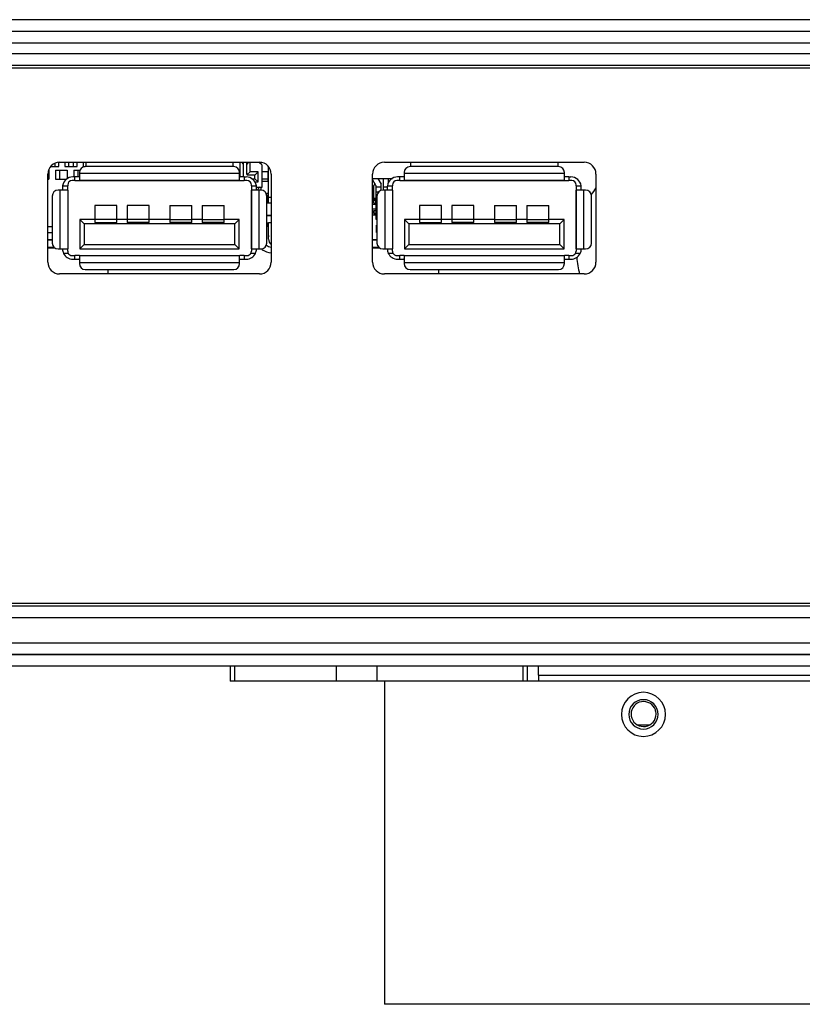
# Model space of a CAD drawing. Header units: millimetres. Extents: x 0 to 1524, y 0 to 1016.
# Tile 210 of 256: x 597 to 650, y 869 to 936. Entities that reach past the tile are written whole.
import ezdxf

# ---------------------------------------------------------------- set-up
doc = ezdxf.new("R2010")
doc.units = ezdxf.units.MM
doc.header["$LTSCALE"] = 83.82
doc.layers.get('0').update_dxf_attribs({"linetype": 'CONTINUOUS'})
doc.layers.add('02___PRT_ALL_AXES', color=7, linetype='CONTINUOUS')

msp = doc.modelspace()

# ---------------------------------------------------------------- linework, layer by layer
at = {"color": 7, "linetype": 'CONTINUOUS'}
for p, q in [((974.594, 935.938), (546.194, 935.938)), ((974.394, 935.138), (546.394, 935.138)), ((974.394, 935.138), (546.394, 935.138)), ((974.394, 935.138), (546.394, 935.138)), ((974.394, 934.338), (546.394, 934.338)), ((554.394, 933.638), (966.394, 933.638)), ((554.594, 932.838), (966.194, 932.838)), ((966.194, 932.638), (554.594, 932.638)), ((599.179, 926.172), (599.179, 925.938)), ((599.444, 925.938), (599.444, 926.229)), ((599.494, 926.238), (613.094, 926.238)), ((599.844, 926.238), (599.844, 925.938)), ((600.109, 926.238), (600.109, 925.938)), ((600.429, 926.238), (600.429, 925.938)), ((600.694, 925.938), (600.694, 926.238)), ((601.089, 926.238), (601.089, 925.938)), ((601.294, 925.938), (601.294, 926.238)), ((611.294, 926.238), (611.294, 925.938)), ((611.769, 926.238), (611.769, 925.242)), ((611.869, 926.238), (611.989, 926.118)), ((611.989, 926.238), (611.989, 926.118)), ((611.989, 926.118), (611.989, 925.318)), ((612.239, 926.118), (612.239, 926.238)), ((612.359, 926.238), (612.239, 926.118)), ((612.239, 925.418), (612.239, 926.118)), ((612.459, 925.588), (612.459, 926.238)), ((613.269, 926.038), (613.082, 926.226)), ((613.194, 926.219), (613.194, 926.113)), ((613.269, 924.538), (613.269, 926.038)), ((613.694, 925.953), (613.694, 925.618)), ((621.594, 926.238), (635.194, 926.238)), ((623.394, 925.938), (623.394, 926.238)), ((633.394, 926.238), (633.394, 925.938)), ((598.694, 919.438), (598.694, 925.438)), ((598.769, 925.688), (598.769, 925.088)), ((598.885, 925.938), (599.444, 925.938)), ((599.219, 925.688), (600.019, 925.688)), ((599.219, 925.688), (599.219, 925.088)), ((599.519, 925.088), (599.519, 925.688)), ((599.844, 925.938), (600.694, 925.938)), ((600.019, 925.688), (600.019, 925.124)), ((600.469, 925.688), (600.875, 925.688)), ((600.469, 925.688), (600.469, 925.238)), ((600.769, 925.238), (600.769, 925.688)), ((600.842, 925.538), (600.842, 925.488)), ((600.842, 925.488), (600.842, 925.279)), ((600.842, 925.488), (611.747, 925.488)), ((600.842, 925.279), (600.842, 925.238)), ((601.089, 925.938), (601.242, 925.938)), ((611.347, 925.938), (601.242, 925.938)), ((611.747, 925.488), (611.747, 925.538)), ((611.747, 925.279), (611.747, 925.488)), ((611.747, 925.238), (611.747, 925.279)), ((611.989, 925.318), (611.989, 925.238)), ((612.264, 925.393), (612.254, 925.383)), ((612.459, 925.588), (612.264, 925.393)), ((612.789, 925.368), (612.289, 925.368)), ((613.009, 925.588), (612.459, 925.588)), ((613.009, 925.588), (612.789, 925.368)), ((612.789, 925.118), (612.789, 925.368)), ((613.009, 924.898), (613.009, 925.588)), ((613.269, 925.618), (613.694, 925.618)), ((613.694, 925.118), (613.694, 925.618)), ((613.719, 923.863), (613.719, 925.915)), ((613.894, 925.438), (613.894, 919.438)), ((620.794, 919.438), (620.794, 925.438)), ((622.942, 925.538), (622.942, 925.488)), ((622.942, 925.488), (622.942, 925.279)), ((622.942, 925.488), (633.847, 925.488)), ((622.942, 925.279), (622.942, 925.238)), ((633.447, 925.938), (623.342, 925.938)), ((633.847, 925.488), (633.847, 925.538)), ((633.847, 925.279), (633.847, 925.488)), ((633.847, 925.238), (633.847, 925.279)), ((635.994, 925.438), (635.994, 919.438)), ((598.694, 925.088), (598.769, 925.088)), ((599.219, 925.088), (599.967, 925.088)), ((599.702, 924.638), (600.044, 924.638)), ((600.044, 924.688), (600.044, 924.638)), ((600.044, 924.356), (600.044, 924.638)), ((600.542, 924.988), (600.344, 924.988)), ((600.542, 925.238), (600.394, 925.238)), ((600.802, 925.238), (600.542, 925.238)), ((600.542, 924.988), (600.542, 925.238)), ((600.542, 924.988), (600.825, 924.988)), ((600.842, 925.238), (600.842, 925.228)), ((600.842, 925.228), (600.842, 924.999)), ((600.842, 924.988), (611.747, 924.988)), ((611.747, 924.988), (600.842, 924.988)), ((611.747, 925.228), (611.747, 925.238)), ((611.747, 924.999), (611.747, 925.228)), ((611.764, 924.988), (612.047, 924.988)), ((612.047, 925.238), (611.787, 925.238)), ((612.047, 925.238), (612.194, 925.238)), ((612.047, 925.238), (612.047, 924.988)), ((612.244, 924.988), (612.047, 924.988)), ((612.544, 924.638), (612.544, 924.688)), ((612.544, 924.638), (612.544, 924.356)), ((612.544, 924.638), (612.887, 924.638)), ((612.578, 925.118), (612.789, 925.118)), ((613.009, 924.898), (612.789, 925.118)), ((612.79, 924.898), (613.009, 924.898)), ((613.269, 925.118), (613.694, 925.118)), ((613.694, 924.918), (613.269, 924.918)), ((613.694, 924.918), (613.694, 925.118)), ((613.694, 924.918), (613.694, 924.143)), ((620.794, 925.138), (622.141, 925.138)), ((621.019, 924.663), (620.794, 925.053)), ((620.944, 924.793), (620.869, 924.663)), ((620.869, 923.863), (620.869, 924.663)), ((621.019, 924.663), (621.019, 924.562)), ((621.149, 925.138), (621.369, 924.757)), ((621.369, 924.562), (621.369, 924.757)), ((621.519, 925.138), (621.519, 924.563)), ((621.802, 924.638), (622.144, 924.638)), ((621.869, 924.844), (621.869, 925.138)), ((622.144, 924.688), (622.144, 924.638)), ((622.144, 924.356), (622.144, 924.638)), ((622.642, 924.988), (622.444, 924.988)), ((622.642, 925.238), (622.494, 925.238)), ((622.902, 925.238), (622.642, 925.238)), ((622.642, 924.988), (622.642, 925.238)), ((622.642, 924.988), (622.925, 924.988)), ((622.942, 925.238), (622.942, 925.228)), ((622.942, 925.228), (622.942, 924.999)), ((622.942, 924.988), (633.847, 924.988)), ((633.847, 924.988), (622.942, 924.988)), ((633.847, 925.228), (633.847, 925.238)), ((633.847, 924.999), (633.847, 925.228)), ((633.864, 924.988), (634.147, 924.988)), ((634.147, 925.238), (633.887, 925.238)), ((634.147, 925.238), (634.294, 925.238)), ((634.147, 925.238), (634.147, 924.988)), ((634.344, 924.988), (634.147, 924.988)), ((634.644, 924.638), (634.644, 924.688)), ((634.644, 924.638), (634.644, 924.356)), ((634.644, 924.638), (634.987, 924.638)), ((598.994, 923.938), (598.994, 920.738)), ((599.544, 924.338), (599.394, 924.338)), ((599.68, 924.338), (599.544, 924.338)), ((599.544, 920.338), (599.544, 924.338)), ((599.694, 924.338), (599.68, 924.338)), ((599.694, 924.538), (599.694, 924.338)), ((600.034, 924.338), (599.694, 924.338)), ((600.044, 924.338), (600.044, 920.338)), ((612.544, 924.338), (612.544, 920.338)), ((612.544, 920.338), (612.544, 924.338)), ((612.894, 924.338), (612.554, 924.338)), ((612.894, 924.538), (613.269, 924.538)), ((612.894, 924.338), (612.894, 924.538)), ((612.909, 924.338), (612.894, 924.338)), ((613.044, 924.338), (612.909, 924.338)), ((613.194, 924.338), (613.044, 924.338)), ((613.044, 924.338), (613.044, 920.338)), ((613.194, 924.538), (613.194, 924.338)), ((613.537, 924.143), (613.694, 924.143)), ((613.694, 923.943), (613.594, 923.943)), ((613.594, 920.738), (613.594, 923.938)), ((613.694, 923.943), (613.694, 924.143)), ((613.694, 923.443), (613.694, 923.943)), ((621.019, 924.562), (621.019, 924.2)), ((621.019, 924.562), (621.369, 924.562)), ((621.019, 924.2), (621.019, 922.801)), ((621.195, 924.2), (621.019, 924.2)), ((621.094, 923.938), (621.094, 920.738)), ((621.369, 924.316), (621.369, 924.562)), ((621.644, 924.338), (621.494, 924.338)), ((621.519, 924.563), (621.519, 924.338)), ((621.519, 924.563), (621.795, 924.563)), ((621.78, 924.338), (621.644, 924.338)), ((621.644, 920.338), (621.644, 924.338)), ((621.794, 924.338), (621.78, 924.338)), ((621.794, 924.538), (621.794, 924.338)), ((622.134, 924.338), (621.794, 924.338)), ((622.144, 924.338), (622.144, 920.338)), ((634.644, 924.338), (634.644, 920.338)), ((634.644, 920.338), (634.644, 924.338)), ((634.994, 924.338), (634.654, 924.338)), ((634.994, 924.338), (634.994, 924.538)), ((635.009, 924.338), (634.994, 924.338)), ((635.144, 924.338), (635.009, 924.338)), ((635.294, 924.338), (635.144, 924.338)), ((635.144, 924.338), (635.144, 920.338)), ((635.694, 920.738), (635.694, 923.938)), ((601.894, 923.293), (601.894, 923.09)), ((603.394, 923.293), (601.894, 923.293)), ((603.394, 923.09), (603.394, 923.293)), ((604.094, 923.293), (604.094, 923.09)), ((605.594, 923.293), (604.094, 923.293)), ((605.594, 923.09), (605.594, 923.293)), ((606.994, 923.293), (608.494, 923.293)), ((606.994, 923.293), (606.994, 923.09)), ((608.494, 923.09), (608.494, 923.293)), ((609.194, 923.293), (610.694, 923.293)), ((609.194, 923.293), (609.194, 923.09)), ((610.694, 923.09), (610.694, 923.293)), ((613.694, 923.443), (613.594, 923.443)), ((613.894, 923.443), (613.694, 923.443)), ((613.719, 923.443), (613.719, 923.863)), ((613.719, 923.863), (613.894, 923.863)), ((620.794, 923.863), (620.869, 923.863)), ((621.019, 923.363), (620.794, 923.363)), ((620.869, 923.663), (620.869, 923.863)), ((620.869, 923.793), (621.019, 923.793)), ((621.014, 923.693), (620.869, 923.693)), ((620.869, 923.463), (620.869, 923.663)), ((620.869, 923.663), (620.969, 923.663)), ((620.869, 923.463), (620.999, 923.463)), ((620.969, 923.663), (620.999, 923.663)), ((620.999, 923.663), (620.999, 923.463)), ((620.999, 923.463), (621.014, 923.463)), ((621.014, 923.663), (621.004, 923.663)), ((621.004, 923.663), (621.004, 923.463)), ((621.019, 923.698), (621.014, 923.693)), ((621.014, 923.463), (621.014, 923.693)), ((621.019, 923.458), (621.014, 923.463)), ((623.994, 923.293), (623.994, 923.09)), ((625.494, 923.293), (623.994, 923.293)), ((625.494, 923.09), (625.494, 923.293)), ((626.194, 923.293), (626.194, 923.09)), ((627.694, 923.293), (626.194, 923.293)), ((627.694, 923.09), (627.694, 923.293)), ((629.094, 923.293), (630.594, 923.293)), ((629.094, 923.293), (629.094, 923.09)), ((630.594, 923.09), (630.594, 923.293)), ((631.294, 923.293), (632.794, 923.293)), ((631.294, 923.293), (631.294, 923.09)), ((632.794, 923.09), (632.794, 923.293)), ((601.894, 923.09), (601.894, 922.338)), ((603.394, 922.338), (603.394, 923.09)), ((604.094, 923.09), (604.094, 922.338)), ((605.594, 922.338), (605.594, 923.09)), ((606.994, 923.09), (606.994, 922.338)), ((608.494, 922.338), (608.494, 923.09)), ((609.194, 923.09), (609.194, 922.338)), ((610.694, 922.338), (610.694, 923.09)), ((613.594, 922.618), (613.694, 922.618)), ((613.719, 922.613), (613.594, 922.613)), ((613.694, 922.618), (613.894, 922.618)), ((613.694, 922.613), (613.694, 922.618)), ((613.894, 922.613), (613.719, 922.613)), ((620.794, 923.063), (621.019, 923.063)), ((621.024, 922.633), (620.794, 922.633)), ((620.874, 922.963), (620.874, 922.733)), ((620.889, 922.963), (620.874, 922.963)), ((620.874, 922.763), (620.884, 922.763)), ((620.874, 922.733), (621.024, 922.733)), ((620.884, 922.763), (620.884, 922.963)), ((620.889, 922.963), (620.919, 922.963)), ((620.889, 922.963), (620.889, 922.763)), ((620.889, 922.763), (621.019, 922.763)), ((620.919, 922.963), (621.019, 922.963)), ((621.019, 922.801), (621.019, 922.763)), ((621.019, 922.801), (621.094, 922.801)), ((621.019, 922.763), (621.019, 922.763)), ((621.094, 922.763), (621.019, 922.763)), ((621.094, 922.763), (621.019, 922.763)), ((621.024, 922.633), (621.024, 922.733)), ((621.024, 922.633), (621.024, 922.363)), ((623.994, 923.09), (623.994, 922.338)), ((625.494, 922.338), (625.494, 923.09)), ((626.194, 923.09), (626.194, 922.338)), ((627.694, 922.338), (627.694, 923.09)), ((629.094, 923.09), (629.094, 922.338)), ((630.594, 922.338), (630.594, 923.09)), ((631.294, 923.09), (631.294, 922.338)), ((632.794, 922.338), (632.794, 923.09)), ((601.894, 922.338), (600.864, 922.338)), ((600.864, 922.338), (600.864, 920.338)), ((601.164, 922.038), (600.864, 922.338)), ((611.425, 922.038), (601.164, 922.038)), ((601.164, 922.038), (601.164, 920.638)), ((601.894, 922.338), (601.894, 922.145)), ((603.394, 922.338), (601.894, 922.338)), ((601.894, 922.145), (603.394, 922.145)), ((603.394, 922.145), (603.394, 922.338)), ((604.094, 922.338), (603.394, 922.338)), ((604.094, 922.338), (604.094, 922.145)), ((605.594, 922.338), (604.094, 922.338)), ((605.594, 922.145), (604.094, 922.145)), ((606.994, 922.338), (605.594, 922.338)), ((605.594, 922.145), (605.594, 922.338)), ((606.994, 922.338), (606.994, 922.145)), ((606.994, 922.338), (608.494, 922.338)), ((608.494, 922.145), (606.994, 922.145)), ((609.194, 922.338), (608.494, 922.338)), ((608.494, 922.145), (608.494, 922.338)), ((609.194, 922.338), (609.194, 922.145)), ((609.194, 922.338), (610.694, 922.338)), ((610.694, 922.145), (609.194, 922.145)), ((611.725, 922.338), (610.694, 922.338)), ((610.694, 922.145), (610.694, 922.338)), ((611.425, 922.038), (611.725, 922.338)), ((611.425, 920.638), (611.425, 922.038)), ((611.725, 920.338), (611.725, 922.338)), ((613.594, 922.113), (613.719, 922.113)), ((613.594, 922.068), (613.694, 922.068)), ((613.694, 922.068), (613.694, 922.112)), ((613.694, 921.868), (613.694, 922.068)), ((613.719, 921.013), (613.719, 922.113)), ((613.894, 922.113), (613.719, 922.113)), ((621.024, 922.363), (621.094, 922.363)), ((621.069, 921.463), (621.069, 921.963)), ((621.094, 921.963), (621.069, 921.963)), ((623.994, 922.338), (622.964, 922.338)), ((622.964, 922.338), (622.964, 920.338)), ((623.264, 922.038), (622.964, 922.338)), ((633.525, 922.038), (623.264, 922.038)), ((623.264, 922.038), (623.264, 920.638)), ((623.994, 922.338), (623.994, 922.145)), ((625.494, 922.338), (623.994, 922.338)), ((623.994, 922.145), (625.494, 922.145)), ((625.494, 922.145), (625.494, 922.338)), ((626.194, 922.338), (625.494, 922.338)), ((626.194, 922.338), (626.194, 922.145)), ((627.694, 922.338), (626.194, 922.338)), ((627.694, 922.145), (626.194, 922.145)), ((629.094, 922.338), (627.694, 922.338)), ((627.694, 922.145), (627.694, 922.338)), ((629.094, 922.338), (629.094, 922.145)), ((629.094, 922.338), (630.594, 922.338)), ((630.594, 922.145), (629.094, 922.145)), ((631.294, 922.338), (630.594, 922.338)), ((630.594, 922.145), (630.594, 922.338)), ((631.294, 922.338), (631.294, 922.145)), ((631.294, 922.338), (632.794, 922.338)), ((632.794, 922.145), (631.294, 922.145)), ((633.825, 922.338), (632.794, 922.338)), ((632.794, 922.145), (632.794, 922.338)), ((633.525, 922.038), (633.825, 922.338)), ((633.525, 920.638), (633.525, 922.038)), ((633.825, 920.338), (633.825, 922.338)), ((598.994, 921.838), (598.694, 921.838)), ((598.694, 921.463), (598.994, 921.463)), ((613.694, 921.868), (613.594, 921.868)), ((613.694, 921.868), (613.694, 921.293)), ((621.069, 921.463), (621.094, 921.463)), ((598.994, 920.963), (598.694, 920.963)), ((598.994, 920.943), (598.694, 920.943)), ((601.164, 920.638), (600.864, 920.338)), ((601.164, 920.638), (611.425, 920.638)), ((611.425, 920.638), (611.725, 920.338)), ((621.094, 920.963), (620.794, 920.963)), ((621.094, 920.943), (620.794, 920.943)), ((623.264, 920.638), (622.964, 920.338)), ((623.264, 920.638), (633.525, 920.638)), ((633.525, 920.638), (633.825, 920.338)), ((599.127, 920.443), (598.694, 920.443)), ((599.193, 920.393), (598.694, 920.393)), ((599.394, 920.338), (599.544, 920.338)), ((599.544, 920.338), (599.68, 920.338)), ((599.68, 920.338), (599.694, 920.338)), ((599.694, 920.338), (600.034, 920.338)), ((600.085, 920.038), (599.762, 920.038)), ((600.044, 920.188), (600.044, 920.321)), ((600.864, 920.338), (611.725, 920.338)), ((612.827, 920.038), (612.504, 920.038)), ((612.544, 920.321), (612.544, 920.188)), ((612.554, 920.338), (612.894, 920.338)), ((612.894, 920.338), (612.909, 920.338)), ((612.909, 920.338), (613.044, 920.338)), ((613.044, 920.338), (613.194, 920.338)), ((621.227, 920.443), (620.794, 920.443)), ((621.293, 920.393), (620.794, 920.393)), ((621.494, 920.338), (621.644, 920.338)), ((621.644, 920.338), (621.78, 920.338)), ((621.78, 920.338), (621.794, 920.338)), ((621.794, 920.338), (622.134, 920.338)), ((622.185, 920.038), (621.862, 920.038)), ((622.144, 920.188), (622.144, 920.321)), ((622.964, 920.338), (633.825, 920.338)), ((634.927, 920.038), (634.604, 920.038)), ((634.644, 920.321), (634.644, 920.188)), ((634.654, 920.338), (634.994, 920.338)), ((634.994, 920.338), (635.009, 920.338)), ((635.009, 920.338), (635.144, 920.338)), ((635.144, 920.338), (635.294, 920.338)), ((600.344, 919.888), (600.542, 919.888)), ((600.394, 919.638), (600.542, 919.638)), ((600.825, 919.888), (600.542, 919.888)), ((600.542, 919.638), (600.542, 919.888)), ((600.542, 919.638), (600.802, 919.638)), ((600.842, 919.888), (611.747, 919.888)), ((600.842, 919.878), (600.842, 919.649)), ((600.842, 919.649), (600.842, 919.638)), ((600.842, 919.638), (600.842, 919.598)), ((600.842, 919.598), (600.842, 919.388)), ((600.842, 919.388), (600.842, 919.338)), ((611.747, 919.388), (600.842, 919.388)), ((611.747, 919.649), (611.747, 919.878)), ((611.747, 919.638), (611.747, 919.649)), ((611.747, 919.598), (611.747, 919.638)), ((611.747, 919.388), (611.747, 919.598)), ((611.747, 919.338), (611.747, 919.388)), ((612.047, 919.888), (611.764, 919.888)), ((611.787, 919.638), (612.047, 919.638)), ((612.047, 919.888), (612.244, 919.888)), ((612.047, 919.888), (612.047, 919.638)), ((612.047, 919.638), (612.194, 919.638)), ((622.444, 919.888), (622.642, 919.888)), ((622.494, 919.638), (622.642, 919.638)), ((622.925, 919.888), (622.642, 919.888)), ((622.642, 919.638), (622.642, 919.888)), ((622.642, 919.638), (622.902, 919.638)), ((622.942, 919.888), (633.847, 919.888)), ((622.942, 919.878), (622.942, 919.649)), ((622.942, 919.649), (622.942, 919.638)), ((622.942, 919.638), (622.942, 919.598)), ((622.942, 919.598), (622.942, 919.388)), ((622.942, 919.388), (622.942, 919.338)), ((633.847, 919.388), (622.942, 919.388)), ((633.847, 919.649), (633.847, 919.878)), ((633.847, 919.638), (633.847, 919.649)), ((633.847, 919.598), (633.847, 919.638)), ((633.847, 919.388), (633.847, 919.598)), ((633.847, 919.338), (633.847, 919.388)), ((634.147, 919.888), (633.864, 919.888)), ((633.887, 919.638), (634.147, 919.638)), ((634.147, 919.888), (634.344, 919.888)), ((634.147, 919.888), (634.147, 919.638)), ((634.147, 919.638), (634.294, 919.638)), ((613.094, 918.638), (599.494, 918.638)), ((601.242, 918.938), (611.347, 918.938)), ((602.794, 918.638), (602.794, 918.938)), ((635.194, 918.638), (621.594, 918.638)), ((623.342, 918.938), (633.447, 918.938)), ((625.294, 918.638), (625.294, 918.938)), ((554.594, 896.238), (966.194, 896.238)), ((966.194, 896.038), (554.594, 896.038)), ((966.394, 895.238), (554.394, 895.238)), ((546.394, 893.538), (974.394, 893.538)), ((546.394, 892.738), (974.394, 892.738)), ((546.394, 892.738), (974.394, 892.738)), ((974.394, 892.738), (546.394, 892.738)), ((975.394, 891.938), (545.394, 891.938)), ((631.034, 890.938), (631.034, 891.938)), ((631.334, 890.938), (631.334, 891.938)), ((631.334, 890.938), (631.334, 891.938)), ((632.094, 891.338), (632.094, 891.938)), ((632.094, 891.338), (632.094, 890.938)), ((632.094, 891.338), (680.094, 891.338)), ((621.594, 890.938), (621.094, 890.938)), ((631.034, 890.938), (621.594, 890.938)), ((631.034, 890.938), (621.594, 890.938)), ((621.594, 890.938), (621.594, 868.938)), ((631.334, 890.938), (631.034, 890.938)), ((680.854, 890.938), (631.334, 890.938)), ((638.857, 887.938), (638.848, 887.938)), ((639.612, 887.938), (638.857, 887.938)), ((639.621, 887.938), (639.612, 887.938)), ((690.594, 868.938), (621.594, 868.938))]:
    msp.add_line(p, q, dxfattribs=at)
for points in [[(600.842, 925.279), (600.838, 925.256), (600.825, 925.243), (600.802, 925.238)], [(611.747, 925.279), (611.751, 925.255), (611.764, 925.243), (611.787, 925.238)], [(622.942, 925.279), (622.938, 925.256), (622.925, 925.243), (622.902, 925.238)], [(633.847, 925.279), (633.851, 925.255), (633.864, 925.243), (633.887, 925.238)], [(600.825, 924.988), (600.834, 924.99), (600.84, 924.993), (600.842, 924.999)], [(611.747, 924.999), (611.749, 924.993), (611.754, 924.99), (611.764, 924.988)], [(622.925, 924.988), (622.934, 924.99), (622.94, 924.993), (622.942, 924.999)], [(633.847, 924.999), (633.849, 924.993), (633.854, 924.99), (633.864, 924.988)], [(600.034, 924.338), (600.04, 924.34), (600.043, 924.346), (600.044, 924.356)], [(612.544, 924.356), (612.545, 924.346), (612.549, 924.34), (612.554, 924.338)], [(622.134, 924.338), (622.14, 924.34), (622.143, 924.346), (622.144, 924.356)], [(634.644, 924.356), (634.645, 924.346), (634.649, 924.34), (634.654, 924.338)], [(600.044, 920.321), (600.043, 920.331), (600.04, 920.337), (600.034, 920.338)], [(612.554, 920.338), (612.549, 920.337), (612.545, 920.331), (612.544, 920.321)], [(622.144, 920.321), (622.143, 920.331), (622.14, 920.337), (622.134, 920.338)], [(634.654, 920.338), (634.649, 920.337), (634.645, 920.331), (634.644, 920.321)], [(600.842, 919.598), (600.838, 919.621), (600.824, 919.634), (600.802, 919.638)], [(600.842, 919.878), (600.84, 919.884), (600.834, 919.887), (600.825, 919.888)], [(611.764, 919.888), (611.754, 919.887), (611.749, 919.884), (611.747, 919.878)], [(611.747, 919.598), (611.751, 919.621), (611.764, 919.634), (611.787, 919.638)], [(622.942, 919.598), (622.938, 919.621), (622.924, 919.634), (622.902, 919.638)], [(622.942, 919.878), (622.94, 919.884), (622.934, 919.887), (622.925, 919.888)], [(633.864, 919.888), (633.854, 919.887), (633.849, 919.884), (633.847, 919.878)], [(633.847, 919.598), (633.851, 919.621), (633.864, 919.634), (633.887, 919.638)]]:
    msp.add_lwpolyline(points, dxfattribs=at)
for centre, radius, start, end in [((599.494, 925.438), 0.8, 90, 180), ((613.094, 925.438), 0.8, 0, 90), ((621.594, 925.438), 0.8, 90, 180), ((635.194, 925.438), 0.8, 0, 90), ((601.242, 925.538), 0.4, 90, 180), ((611.347, 925.538), 0.4, 0, 90), ((612.189, 925.318), 0.2, 180, 202.5), ((612.289, 925.418), 0.05, 180, 210), ((612.289, 925.418), 0.05, 210, 270), ((623.342, 925.538), 0.4, 90, 180), ((633.447, 925.538), 0.4, 0, 90), ((600.394, 924.538), 0.7, 171.78678, 180), ((600.394, 924.538), 0.7, 90, 171.78679), ((600.344, 924.688), 0.3, 90, 180), ((612.194, 924.538), 0.7, 8.21321, 90), ((612.244, 924.688), 0.3, 360, 90), ((612.194, 924.538), 0.7, 0, 8.21322), ((622.494, 924.538), 0.7, 171.78678, 180), ((622.494, 924.538), 0.7, 90, 171.78679), ((622.444, 924.688), 0.3, 90, 180), ((634.294, 924.538), 0.7, 8.21321, 90), ((634.344, 924.688), 0.3, 360, 90), ((634.294, 924.538), 0.7, 0, 8.21322), ((599.394, 923.938), 0.4, 90, 180), ((613.194, 923.938), 0.4, 0, 90), ((613.994, 923.722), 0.8, 110.23656, 112.19371), ((621.494, 923.938), 0.4, 90, 180), ((635.294, 923.938), 0.4, 0, 90), ((641.644, 920.388), 6.985, 144.05459, 148.80538), ((613.994, 923.722), 0.3, 161.67725, 180), ((613.994, 923.722), 0.3, 157.61285, 161.67725), ((614.044, 921.293), 0.35, 180, 200.60687), ((599.394, 920.738), 0.4, 180, 270), ((613.194, 920.738), 0.4, 270, 360), ((614.044, 921.293), 0.85, 235.45959, 259.77572), ((614.219, 921.013), 0.5, 180, 229.12082), ((621.494, 920.738), 0.4, 180, 270), ((635.294, 920.738), 0.4, 270, 360), ((600.394, 920.338), 0.7, 180, 205.37693), ((600.394, 920.338), 0.7, 205.37693, 270), ((600.344, 920.188), 0.3, 180, 210), ((600.344, 920.188), 0.3, 210, 270), ((612.194, 920.338), 0.7, 270, 334.62307), ((612.244, 920.188), 0.3, 270, 330), ((612.244, 920.188), 0.3, 330, 360), ((612.194, 920.338), 0.7, 334.62307, 360), ((622.494, 920.338), 0.7, 180, 205.37693), ((622.494, 920.338), 0.7, 205.37693, 270), ((622.444, 920.188), 0.3, 180, 210), ((622.444, 920.188), 0.3, 210, 270), ((634.294, 920.338), 0.7, 270, 334.62307), ((634.344, 920.188), 0.3, 270, 330), ((634.344, 920.188), 0.3, 330, 360), ((634.294, 920.338), 0.7, 334.62307, 360), ((599.494, 919.438), 0.8, 180, 270), ((601.242, 919.338), 0.4, 180, 270), ((611.347, 919.338), 0.4, 270, 360), ((613.094, 919.438), 0.8, 270, 360), ((621.594, 919.438), 0.8, 180, 270), ((623.342, 919.338), 0.4, 180, 270), ((633.447, 919.338), 0.4, 270, 360), ((641.644, 920.388), 6.985, 185.05686, 194.54662), ((635.194, 919.438), 0.8, 270, 360), ((639.224, 888.668), 1.5, 0, 180), ((639.224, 888.668), 1, 0, 180), ((639.234, 888.689), 0.85, 19.06333, 180), ((639.234, 888.689), 0.85, 19.09551, 180), ((639.224, 888.668), 1.5, 180, 360), ((639.224, 888.668), 1, 180, 360), ((639.234, 888.689), 0.85, 180, 199.06333), ((639.234, 888.689), 0.85, 180, 199.09551), ((639.234, 888.689), 0.85, 199.06333, 360), ((639.234, 888.689), 0.85, 199.09551, 360), ((639.234, 888.689), 0.85, 0, 19.09551), ((639.234, 888.689), 0.85, 360, 19.06333)]:
    msp.add_arc(centre, radius, start, end, dxfattribs=at)
at = {"layer": '02___PRT_ALL_AXES', "color": 7, "linetype": 'CONTINUOUS'}
for p, q in [((611.094, 891.938), (611.094, 890.938)), ((611.386, 891.938), (611.386, 890.938)), ((618.313, 891.938), (618.313, 890.938)), ((621.094, 891.938), (621.094, 890.938)), ((611.386, 890.938), (611.095, 890.938)), ((618.313, 890.938), (611.386, 890.938)), ((621.094, 890.938), (618.313, 890.938))]:
    msp.add_line(p, q, dxfattribs=at)
for centre, start, end in [((613.994, 923.739), 137.3408, 147.54948), ((613.994, 921.258), 228.7929, 234.124), ((613.994, 921.258), 234.124, 264.93095)]:
    msp.add_arc(centre, 1.2, start, end, dxfattribs=at)

doc.saveas('drawing.dxf')
